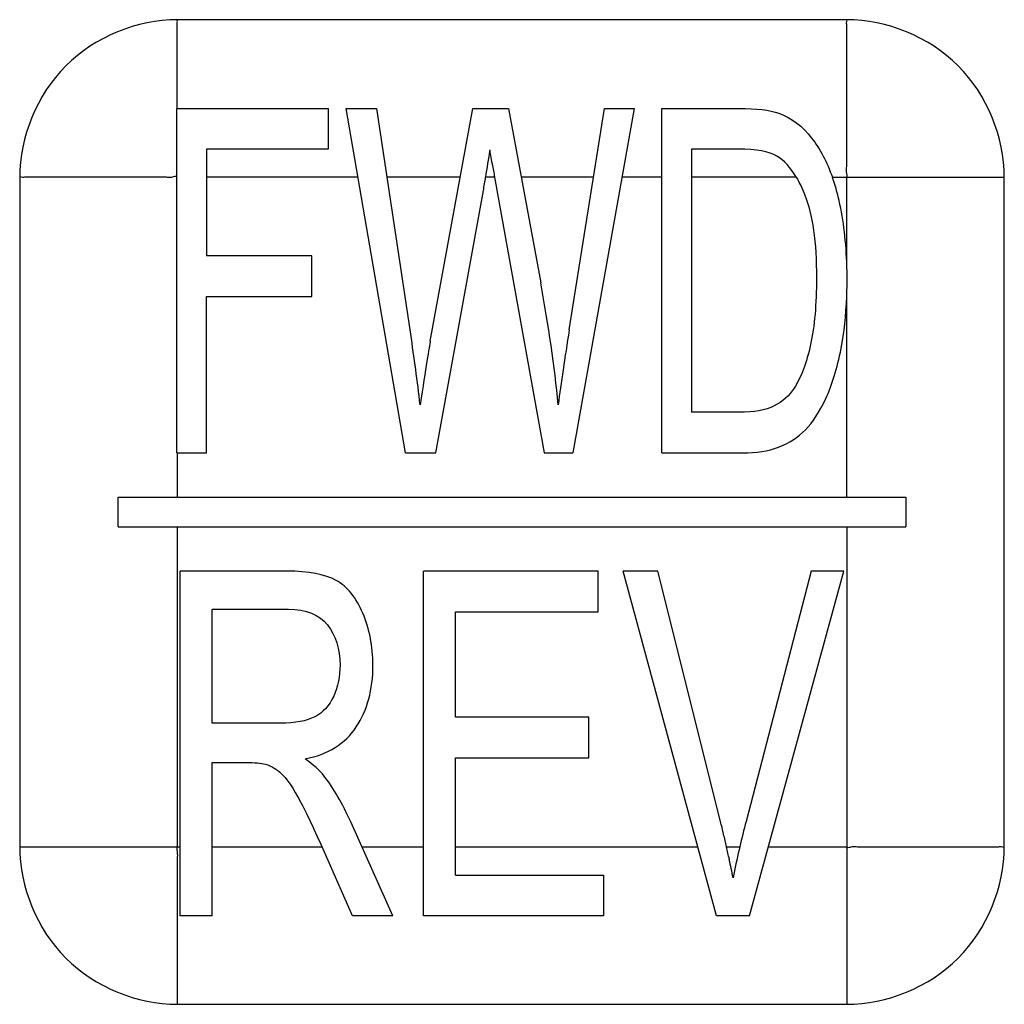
# Model space of a CAD drawing. Header units: millimetres. Extents: x 0 to 1800, y 0 to 1800.
# Tile 26 of 37: x 725 to 735, y 1228 to 1238. Entities that reach past the tile are written whole.
import ezdxf

# ---------------------------------------------------------------- set-up
doc = ezdxf.new("R2010")
doc.units = ezdxf.units.MM
doc.header["$LTSCALE"] = 117.333333
doc.layers.add('00_COMPONENTS', color=7, linetype='CONTINUOUS')

msp = doc.modelspace()

# ---------------------------------------------------------------- linework, layer by layer
at = {"layer": '00_COMPONENTS', "color": 7, "linetype": 'CONTINUOUS', "true_color": 0x9e9e9e}
for p, q in [((732.933, 1237.781), (726.133, 1237.781)), ((726.13, 1233.381), (726.13, 1236.881)), ((726.13, 1236.881), (727.665, 1236.881)), ((727.665, 1236.881), (727.665, 1236.468)), ((728.453, 1233.381), (727.85, 1236.881)), ((727.85, 1236.881), (728.158, 1236.881)), ((728.158, 1236.881), (728.504, 1234.587)), ((728.703, 1234.518), (729.136, 1236.881)), ((729.136, 1236.881), (729.499, 1236.881)), ((729.499, 1236.881), (729.825, 1235.11)), ((730.115, 1234.632), (730.472, 1236.881)), ((730.775, 1236.881), (730.151, 1233.381)), ((730.472, 1236.881), (730.775, 1236.881)), ((731.056, 1233.381), (731.056, 1236.881)), ((731.056, 1236.881), (731.839, 1236.881)), ((726.431, 1236.468), (726.431, 1235.384)), ((727.665, 1236.468), (726.431, 1236.468)), ((731.357, 1236.468), (731.357, 1233.794)), ((731.835, 1236.468), (731.357, 1236.468)), ((724.533, 1236.181), (724.533, 1229.381)), ((729.357, 1236.181), (729.861, 1233.381)), ((734.533, 1229.381), (734.533, 1236.181)), ((728.761, 1233.381), (729.243, 1236.048)), ((727.499, 1235.384), (726.431, 1235.384)), ((727.499, 1234.971), (727.499, 1235.384)), ((726.431, 1233.381), (726.431, 1234.971)), ((726.431, 1234.971), (727.499, 1234.971)), ((731.842, 1233.794), (731.357, 1233.794)), ((726.132, 1233.381), (726.431, 1233.381)), ((728.453, 1233.381), (728.761, 1233.381)), ((729.861, 1233.381), (730.151, 1233.381)), ((731.056, 1233.381), (731.877, 1233.381)), ((725.533, 1232.631), (725.533, 1232.931)), ((725.533, 1232.931), (733.533, 1232.931)), ((733.533, 1232.931), (733.533, 1232.631)), ((725.533, 1232.631), (733.533, 1232.631)), ((726.162, 1228.681), (726.162, 1232.181)), ((727.249, 1232.181), (726.162, 1232.181)), ((728.636, 1228.681), (728.636, 1232.181)), ((730.407, 1232.181), (728.636, 1232.181)), ((730.407, 1231.768), (730.407, 1232.181)), ((731.612, 1228.681), (730.663, 1232.181)), ((731.014, 1232.181), (730.663, 1232.181)), ((731.651, 1229.639), (731.014, 1232.181)), ((732.573, 1232.181), (731.911, 1229.639)), ((731.945, 1228.681), (732.904, 1232.181)), ((732.904, 1232.181), (732.573, 1232.181)), ((726.487, 1230.637), (726.487, 1231.795)), ((726.487, 1231.795), (727.262, 1231.795)), ((728.96, 1230.696), (728.96, 1231.768)), ((728.96, 1231.768), (730.407, 1231.768)), ((727.184, 1230.637), (726.487, 1230.637)), ((730.315, 1230.696), (728.96, 1230.696)), ((730.315, 1230.286), (730.315, 1230.696)), ((726.487, 1228.681), (726.487, 1230.236)), ((726.487, 1230.236), (726.863, 1230.236)), ((728.96, 1229.094), (728.96, 1230.286)), ((728.96, 1230.286), (730.315, 1230.286)), ((728.322, 1228.681), (727.896, 1229.634)), ((727.914, 1228.681), (727.59, 1229.41)), ((728.96, 1229.094), (730.464, 1229.094)), ((730.464, 1229.094), (730.464, 1228.681)), ((726.487, 1228.681), (726.162, 1228.681)), ((728.322, 1228.681), (727.914, 1228.681)), ((730.464, 1228.681), (728.636, 1228.681)), ((731.945, 1228.681), (731.612, 1228.681)), ((726.133, 1227.781), (732.933, 1227.781))]:
    msp.add_line(p, q, dxfattribs=at)
at = {"layer": '00_COMPONENTS', "color": 9, "linetype": 'CONTINUOUS'}
for p, q in [((727.97, 1236.181), (726.431, 1236.181)), ((729.008, 1236.181), (728.264, 1236.181)), ((729.357, 1236.181), (729.266, 1236.181)), ((730.361, 1236.181), (729.628, 1236.181)), ((731.056, 1236.181), (730.65, 1236.181)), ((732.421, 1236.181), (731.357, 1236.181)), ((732.788, 1236.181), (734.534, 1236.181)), ((732.933, 1235.32), (732.933, 1236.181)), ((732.933, 1232.931), (732.933, 1234.972)), ((726.132, 1233.381), (726.133, 1232.931)), ((726.133, 1232.631), (726.133, 1229.381)), ((732.933, 1232.631), (732.933, 1227.781)), ((724.533, 1229.381), (726.162, 1229.381)), ((726.487, 1229.381), (727.602, 1229.381)), ((728.009, 1229.381), (728.636, 1229.381)), ((728.96, 1229.381), (731.422, 1229.381)), ((731.712, 1229.381), (731.847, 1229.381)), ((732.137, 1229.381), (732.933, 1229.381)), ((726.133, 1229.05), (726.133, 1229.01)), ((726.133, 1229.01), (726.133, 1227.781))]:
    msp.add_line(p, q, dxfattribs=at)
at = {"layer": '00_COMPONENTS', "color": 7, "linetype": 'CONTINUOUS', "true_color": 0x9e9e9e}
for centre, radius, start, end in [((706.225, 1239.964), 23.35, 350.6777, 351.3669), ((771.336, 1243.778), 42.661, 190.0776, 190.2569), ((719.604, 1237.774), 9.792, 349.8507, 350.6416), ((731.034, 1235.562), 1.86, 18.4077, 19.4506), ((730.817, 1235.493), 2.088, 13.5348, 18.3319), ((728.512, 1235.152), 4.425, 359.9815, 2.1754), ((728.058, 1235.148), 4.879, 357.9282, 0.0296), ((706.239, 1231.231), 22.517, 6.7315, 8.5704), ((719.894, 1226.694), 12.12, 13.4309, 14.0595), ((741.962, 1226.994), 10.393, 165.2577, 166.7202), ((720.003, 1226.72), 12.008, 12.8028, 13.4309), ((720.118, 1226.746), 11.89, 12.1656, 12.8028), ((739.413, 1227.59), 7.775, 166.9064, 169.0596), ((740.584, 1227.325), 8.975, 166.7539, 166.9498), ((720.265, 1226.778), 11.739, 11.2366, 12.1663)]:
    msp.add_arc(centre, radius, start, end, dxfattribs=at)
for points in [[(726.133, 1237.781), (725.725, 1237.781), (724.874, 1237.44), (724.534, 1236.59), (724.533, 1236.181)], [(734.533, 1236.181), (734.533, 1236.59), (734.192, 1237.44), (733.342, 1237.781), (732.933, 1237.781)], [(724.533, 1229.381), (724.534, 1228.973), (724.875, 1228.122), (725.725, 1227.782), (726.133, 1227.781)], [(732.933, 1227.781), (733.342, 1227.782), (734.192, 1228.123), (734.533, 1228.973), (734.533, 1229.381)]]:
    msp.add_open_spline(points, degree=3, knots=[0, 0, 0, 0, 0.499998, 1, 1, 1, 1], dxfattribs=at)
at = {"layer": '00_COMPONENTS', "color": 9, "linetype": 'CONTINUOUS'}
for points, knots in [([(726.131, 1236.881), (726.133, 1236.964), (726.133, 1237.127), (726.133, 1237.33), (726.133, 1237.488), (726.134, 1237.584), (726.133, 1237.659), (726.134, 1237.708), (726.131, 1237.75), (726.136, 1237.768), (726.131, 1237.782), (726.133, 1237.782)], [0, 0, 0, 0, 0.27466, 0.543969, 0.67535, 0.802763, 0.863858, 0.921651, 0.972458, 0.991523, 1, 1, 1, 1]), ([(732.933, 1236.181), (732.946, 1236.194), (732.926, 1236.238), (732.938, 1236.306), (732.932, 1236.397), (732.934, 1236.504), (732.933, 1236.646), (732.933, 1236.823), (732.933, 1237.033), (732.933, 1237.239), (732.933, 1237.409), (732.933, 1237.541), (732.934, 1237.622), (732.933, 1237.682), (732.936, 1237.726), (732.928, 1237.751), (732.94, 1237.781), (732.933, 1237.781)], [0, 0, 0, 0, 0.033934, 0.067295, 0.134632, 0.201683, 0.268482, 0.401232, 0.532623, 0.66221, 0.789046, 0.85074, 0.910309, 0.938688, 0.965279, 0.988181, 1, 1, 1, 1]), ([(726.13, 1236.183), (726.122, 1236.199), (726.072, 1236.17), (726.024, 1236.185), (725.969, 1236.18), (725.898, 1236.182), (725.808, 1236.181), (725.666, 1236.181), (725.49, 1236.181), (725.281, 1236.181), (725.074, 1236.181), (724.905, 1236.181), (724.773, 1236.181), (724.693, 1236.182), (724.633, 1236.181), (724.588, 1236.184), (724.564, 1236.176), (724.533, 1236.188), (724.533, 1236.181)], [0, 0, 0, 0, 0.034273, 0.067274, 0.101133, 0.134682, 0.201738, 0.268538, 0.401289, 0.53268, 0.662265, 0.789097, 0.850787, 0.910349, 0.938722, 0.965305, 0.988193, 1, 1, 1, 1]), ([(726.133, 1229.381), (726.125, 1229.374), (726.131, 1229.345), (726.136, 1229.301), (726.133, 1229.265), (726.133, 1229.241)], [0, 0, 0, 0, 0.241036, 0.504861, 1, 1, 1, 1]), ([(732.933, 1229.381), (732.946, 1229.368), (732.99, 1229.389), (733.058, 1229.376), (733.149, 1229.383), (733.256, 1229.381), (733.398, 1229.382), (733.575, 1229.381), (733.785, 1229.381), (733.991, 1229.381), (734.161, 1229.381), (734.293, 1229.381), (734.374, 1229.381), (734.434, 1229.382), (734.478, 1229.379), (734.503, 1229.387), (734.533, 1229.375), (734.533, 1229.381)], [0, 0, 0, 0, 0.033934, 0.067295, 0.134632, 0.201683, 0.268482, 0.401232, 0.532623, 0.66221, 0.789046, 0.85074, 0.910309, 0.938688, 0.965279, 0.988181, 1, 1, 1, 1])]:
    msp.add_open_spline(points, degree=3, knots=knots, dxfattribs=at)
at = {"layer": '00_COMPONENTS', "color": 7, "linetype": 'CONTINUOUS', "true_color": 0x9e9e9e}
for points in [[(731.839, 1236.881), (732.016, 1236.881), (732.151, 1236.865), (732.244, 1236.831)], [(732.244, 1236.831), (732.375, 1236.783), (732.485, 1236.7), (732.577, 1236.579)], [(732.577, 1236.579), (732.663, 1236.468), (732.733, 1236.336), (732.788, 1236.181)], [(729.334, 1236.313), (729.321, 1236.383), (729.313, 1236.432), (729.31, 1236.459)], [(732.224, 1236.396), (732.144, 1236.444), (732.013, 1236.468), (731.835, 1236.468)], [(732.421, 1236.181), (732.363, 1236.281), (732.297, 1236.353), (732.224, 1236.396)], [(732.421, 1236.181), (732.452, 1236.129), (732.481, 1236.068), (732.508, 1236)], [(732.508, 1236), (732.586, 1235.805), (732.626, 1235.523), (732.626, 1235.158)], [(732.933, 1235.32), (732.924, 1235.562), (732.895, 1235.783), (732.847, 1235.981)], [(730.002, 1233.871), (729.965, 1234.258), (729.906, 1234.671), (729.825, 1235.11)], [(732.626, 1235.158), (732.626, 1234.893), (732.606, 1234.668), (732.566, 1234.482)], [(732.876, 1234.444), (732.907, 1234.602), (732.926, 1234.777), (732.933, 1234.972)], [(730.115, 1234.632), (730.069, 1234.346), (730.03, 1234.09), (730.002, 1233.871)], [(728.703, 1234.518), (728.692, 1234.46), (728.658, 1234.243), (728.601, 1233.871)], [(732.566, 1234.482), (732.525, 1234.296), (732.471, 1234.15), (732.4, 1234.04)], [(732.72, 1233.933), (732.783, 1234.067), (732.836, 1234.238), (732.876, 1234.444)], [(732.4, 1234.04), (732.348, 1233.961), (732.28, 1233.902), (732.195, 1233.859)], [(732.513, 1233.615), (732.587, 1233.692), (732.657, 1233.799), (732.72, 1233.933)], [(732.195, 1233.859), (732.109, 1233.816), (731.991, 1233.794), (731.842, 1233.794)], [(732.241, 1233.44), (732.347, 1233.479), (732.438, 1233.539), (732.513, 1233.615)], [(731.877, 1233.381), (732.013, 1233.381), (732.136, 1233.4), (732.241, 1233.44)], [(727.747, 1232.086), (727.633, 1232.148), (727.466, 1232.181), (727.249, 1232.181)], [(728.018, 1231.753), (727.951, 1231.912), (727.86, 1232.024), (727.747, 1232.086)], [(727.262, 1231.795), (727.443, 1231.795), (727.576, 1231.74), (727.659, 1231.634)], [(728.121, 1231.226), (728.121, 1231.417), (728.086, 1231.594), (728.018, 1231.753)], [(727.659, 1231.634), (727.743, 1231.527), (727.787, 1231.391), (727.787, 1231.226)], [(727.787, 1231.226), (727.787, 1231.112), (727.765, 1231.007), (727.722, 1230.911)], [(727.952, 1230.598), (728.064, 1230.768), (728.121, 1230.978), (728.121, 1231.226)], [(727.722, 1230.911), (727.678, 1230.816), (727.615, 1230.744), (727.531, 1230.701)], [(727.531, 1230.701), (727.448, 1230.658), (727.331, 1230.637), (727.184, 1230.637)], [(727.431, 1230.274), (727.665, 1230.319), (727.839, 1230.427), (727.952, 1230.598)], [(726.863, 1230.236), (726.946, 1230.236), (727.006, 1230.228), (727.043, 1230.216)], [(727.043, 1230.216), (727.093, 1230.2), (727.142, 1230.169), (727.19, 1230.125)], [(727.626, 1230.099), (727.581, 1230.157), (727.516, 1230.214), (727.431, 1230.274)], [(727.19, 1230.125), (727.239, 1230.08), (727.294, 1230.002), (727.355, 1229.891)], [(727.896, 1229.634), (727.81, 1229.82), (727.72, 1229.975), (727.626, 1230.099)], [(727.355, 1229.891), (727.416, 1229.78), (727.496, 1229.621), (727.59, 1229.41)]]:
    msp.add_open_spline(points, degree=3, dxfattribs=at)
at = {"layer": '00_COMPONENTS', "color": 9, "linetype": 'CONTINUOUS'}
msp.add_open_spline([(726.133, 1229.241), (726.134, 1229.178), (726.133, 1229.114), (726.133, 1229.05)], degree=3, dxfattribs=at)

doc.saveas('drawing.dxf')
